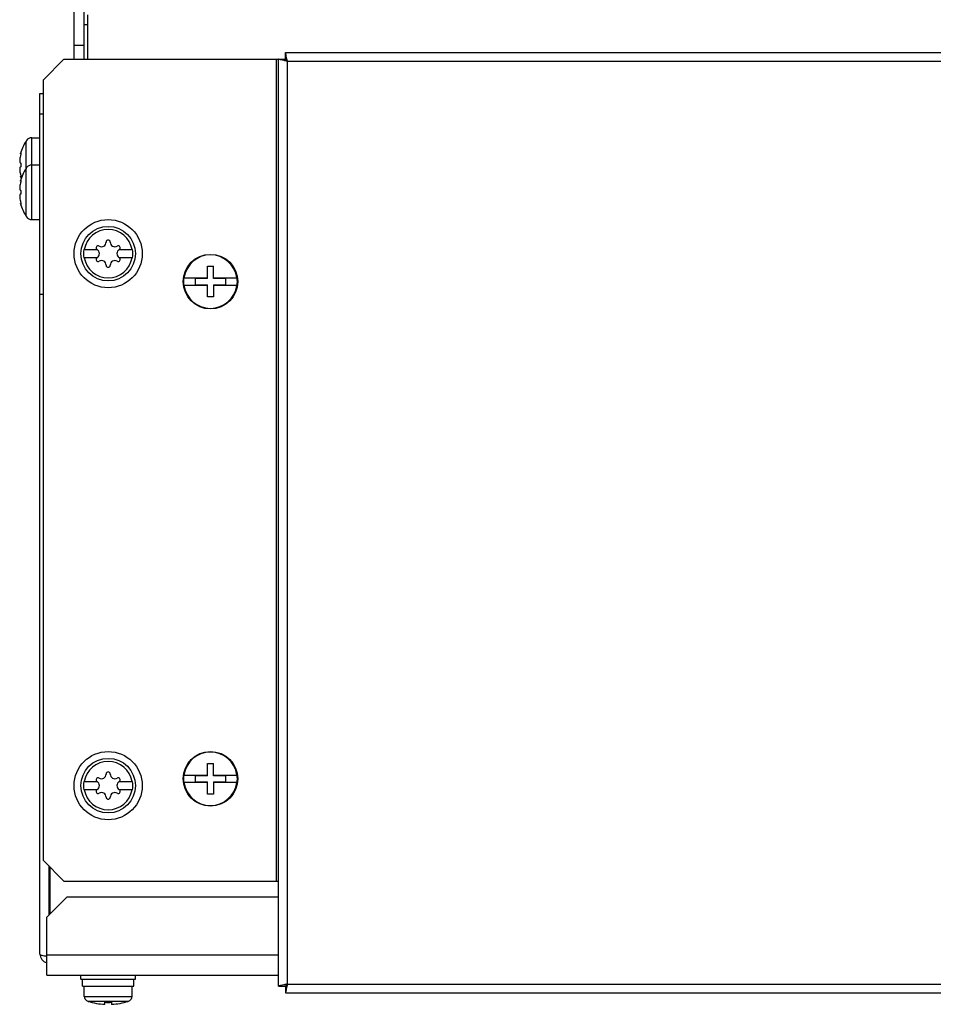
# Model space of a CAD drawing. Header units: millimetres. Extents: x 0 to 1800, y 0 to 1500.
# Tile 17 of 24: x 488 to 622, y 1203 to 1347. Entities that reach past the tile are written whole.
import ezdxf

# ---------------------------------------------------------------- set-up
doc = ezdxf.new("R2010")
doc.units = ezdxf.units.MM
doc.header["$LTSCALE"] = 99
doc.layers.get('0').update_dxf_attribs({"linetype": 'CONTINUOUS'})
for name, color, linetype in [('002_AXIS', 7, 'CONTINUOUS'), ('00_COMPONENTS', 7, 'CONTINUOUS'), ('03_AXES', 7, 'CONTINUOUS')]:
    doc.layers.add(name, color=color, linetype=linetype)

msp = doc.modelspace()

# ---------------------------------------------------------------- linework, layer by layer
at = {"color": 7, "linetype": 'CONTINUOUS'}
for p, q in [((526.73, 1341.64), (526.73, 1342.64)), ((525.73, 1341.64), (526.73, 1341.64)), ((497.16, 1313.74), (499.09, 1313.74)), ((499.09, 1312.54), (497.16, 1312.54)), ((499.1, 1313.73), (499.09, 1313.74)), ((499.09, 1312.54), (499.1, 1312.55)), ((502.37, 1313.74), (502.35, 1313.73)), ((502.35, 1312.55), (502.37, 1312.54)), ((502.37, 1313.74), (504.29, 1313.74)), ((504.29, 1312.54), (502.37, 1312.54)), ((515.28, 1309.49), (515.28, 1311.29)), ((515.28, 1311.29), (516.18, 1311.29)), ((516.18, 1309.49), (516.18, 1311.29)), ((511.82, 1309.59), (515.28, 1309.59)), ((513.48, 1309.49), (513.48, 1308.59)), ((515.28, 1309.49), (513.48, 1309.49)), ((516.18, 1309.59), (519.63, 1309.59)), ((517.98, 1309.49), (516.18, 1309.49)), ((517.98, 1308.59), (517.98, 1309.49)), ((515.28, 1308.49), (511.82, 1308.49)), ((513.48, 1308.59), (515.28, 1308.59)), ((515.28, 1306.79), (515.28, 1308.59)), ((516.18, 1308.59), (516.18, 1306.79)), ((516.18, 1308.59), (517.98, 1308.59)), ((519.63, 1308.49), (516.18, 1308.49)), ((516.18, 1306.79), (515.28, 1306.79)), ((515.28, 1236.59), (515.28, 1238.39)), ((515.28, 1238.39), (516.18, 1238.39)), ((516.18, 1236.59), (516.18, 1238.39)), ((511.82, 1236.69), (515.28, 1236.69)), ((513.48, 1236.59), (513.48, 1235.69)), ((515.28, 1236.59), (513.48, 1236.59)), ((516.18, 1236.69), (519.63, 1236.69)), ((517.98, 1236.59), (516.18, 1236.59)), ((517.98, 1235.69), (517.98, 1236.59)), ((497.16, 1235.74), (499.09, 1235.74)), ((499.09, 1234.54), (497.16, 1234.54)), ((499.1, 1235.73), (499.09, 1235.74)), ((499.09, 1234.54), (499.1, 1234.55)), ((502.37, 1235.74), (502.35, 1235.73)), ((502.35, 1234.55), (502.37, 1234.54)), ((502.37, 1235.74), (504.29, 1235.74)), ((504.29, 1234.54), (502.37, 1234.54)), ((515.28, 1235.59), (511.82, 1235.59)), ((513.48, 1235.69), (515.28, 1235.69)), ((515.28, 1233.89), (515.28, 1235.69)), ((516.18, 1235.69), (516.18, 1233.89)), ((516.18, 1235.69), (517.98, 1235.69)), ((519.63, 1235.59), (516.18, 1235.59)), ((516.18, 1233.89), (515.28, 1233.89)), ((492.23, 1216.34), (492.23, 1223.14)), ((496.73, 1206.74), (496.73, 1207.34)), ((504.73, 1206.74), (504.73, 1207.34)), ((496.73, 1206.74), (504.73, 1206.74)), ((496.98, 1205.74), (496.98, 1206.74)), ((496.98, 1205.74), (504.47, 1205.74)), ((504.47, 1205.74), (504.47, 1206.74)), ((525.73, 1205.74), (526.73, 1205.74)), ((526.73, 1205.74), (526.73, 1204.74)), ((497.23, 1204.24), (497.28, 1204.24)), ((497.28, 1204.18), (497.28, 1204.24)), ((504.18, 1204.18), (504.18, 1204.24)), ((504.18, 1204.24), (504.23, 1204.24)), ((500.23, 1203.07), (500.23, 1203.37)), ((501.22, 1203.37), (501.22, 1203.07))]:
    msp.add_line(p, q, dxfattribs=at)
at = {"color": 3, "linetype": 'CONTINUOUS'}
for p, q in [((526.73, 1342.64), (774.73, 1342.64)), ((494.23, 1341.64), (491.23, 1338.64)), ((494.23, 1341.64), (525.73, 1341.64)), ((525.73, 1205.74), (525.73, 1341.64)), ((526.71, 1341.42), (526.65, 1341.43)), ((526.95, 1341.67), (526.94, 1341.72)), ((491.23, 1224.14), (491.23, 1338.64)), ((491.23, 1224.14), (494.23, 1221.14)), ((494.23, 1221.14), (525.73, 1221.14)), ((491.73, 1215.84), (494.73, 1218.84)), ((494.73, 1218.84), (525.73, 1218.84)), ((491.73, 1207.34), (491.73, 1215.84)), ((491.73, 1207.34), (525.73, 1207.34)), ((526.71, 1205.97), (526.65, 1205.96)), ((526.95, 1205.72), (526.94, 1205.67)), ((526.73, 1204.74), (774.73, 1204.74))]:
    msp.add_line(p, q, dxfattribs=at)
at = {"color": 9, "linetype": 'CONTINUOUS'}
for p, q in [((525.43, 1221.14), (525.43, 1341.64)), ((527.03, 1206.04), (527.03, 1341.34)), ((527.03, 1341.34), (774.43, 1341.34)), ((491.73, 1210.34), (525.73, 1210.34)), ((527.03, 1206.04), (774.43, 1206.04)), ((504.18, 1204.18), (497.28, 1204.18)), ((503.68, 1203.51), (497.78, 1203.51))]:
    msp.add_line(p, q, dxfattribs=at)
at = {"color": 7, "linetype": 'CONTINUOUS'}
for centre in [(500.73, 1313.14), (500.73, 1235.14)]:
    msp.add_circle(centre, 4, dxfattribs=at)
at = {"color": 9, "linetype": 'CONTINUOUS'}
for centre, start, end in [((500.73, 1313.14), 9.7431, 170.2569), ((500.73, 1313.14), 189.7431, 350.2569), ((500.73, 1235.14), 9.7431, 170.2569), ((500.73, 1235.14), 189.7431, 350.2569)]:
    msp.add_arc(centre, 3.55, start, end, dxfattribs=at)
at = {"color": 7, "linetype": 'CONTINUOUS'}
for centre, radius, start, end in [((499.25, 1313.99), 0.3, 60, 236.4427), ((499.75, 1314.84), 0.681, 240, 360), ((500.73, 1314.84), 0.3, 0, 180), ((501.71, 1314.84), 0.681, 180, 300), ((502.2, 1313.99), 0.3, 303.5573, 120), ((500.73, 1313.14), 3.61, 170.4403, 189.5597), ((499.25, 1312.29), 0.3, 123.5573, 300), ((498.76, 1313.14), 0.681, 300, 60), ((502.69, 1313.14), 0.681, 120, 240), ((502.2, 1312.29), 0.3, 240, 56.4427), ((500.73, 1313.14), 3.61, 350.4403, 9.5597), ((515.73, 1309.04), 3.92, 8.0606, 171.9394), ((499.75, 1311.44), 0.681, 0, 120), ((500.73, 1311.44), 0.3, 180, 360), ((501.71, 1311.44), 0.681, 60, 180), ((515.73, 1309.04), 3.94, 171.9805, 188.0195), ((515.73, 1309.04), 3.94, 351.9805, 8.0195), ((515.73, 1309.04), 3.92, 188.0606, 351.9394), ((515.73, 1236.14), 3.92, 8.0606, 171.9394), ((499.25, 1235.99), 0.3, 60, 236.4427), ((499.75, 1236.84), 0.681, 240, 360), ((500.73, 1236.84), 0.3, 0, 180), ((501.71, 1236.84), 0.681, 180, 300), ((502.2, 1235.99), 0.3, 303.5573, 120), ((515.73, 1236.14), 3.94, 171.9805, 188.0195), ((515.73, 1236.14), 3.94, 351.9805, 8.0195), ((500.73, 1235.14), 3.61, 170.4403, 189.5597), ((499.25, 1234.29), 0.3, 123.5573, 300), ((498.76, 1235.14), 0.681, 300, 60), ((502.69, 1235.14), 0.681, 120, 240), ((502.2, 1234.29), 0.3, 240, 56.4427), ((500.73, 1235.14), 3.61, 350.4403, 9.5597), ((515.73, 1236.14), 3.92, 188.0606, 351.9394), ((499.75, 1233.44), 0.681, 0, 120), ((500.73, 1233.44), 0.3, 180, 360), ((501.71, 1233.44), 0.681, 60, 180), ((500.73, 1213.04), 9.98, 252.8084, 267.1576), ((500.73, 1213.04), 9.68, 267.0696, 272.9304), ((500.73, 1213.04), 9.98, 272.8424, 287.1916)]:
    msp.add_arc(centre, radius, start, end, dxfattribs=at)
at = {"color": 3, "linetype": 'CONTINUOUS'}
for points, knots in [([(526.94, 1341.72), (526.91, 1341.84), (526.86, 1342.06), (526.8, 1342.33), (526.76, 1342.48), (526.75, 1342.57), (526.73, 1342.61), (526.73, 1342.64), (526.73, 1342.64)], [0, 0, 0, 0, 0.398623, 0.718911, 0.839036, 0.927476, 0.981576, 1, 1, 1, 1]), ([(526.1, 1341.56), (526.05, 1341.57), (525.96, 1341.59), (525.83, 1341.61), (525.78, 1341.64), (525.73, 1341.64), (525.73, 1341.64)], [0, 0, 0, 0, 0.422433, 0.738461, 0.933447, 1, 1, 1, 1]), ([(526.65, 1341.43), (526.6, 1341.44), (526.42, 1341.48), (526.23, 1341.53), (526.1, 1341.56)], [0, 0, 0, 0, 0.275731, 1, 1, 1, 1]), ([(526.1, 1205.83), (526.05, 1205.82), (525.96, 1205.79), (525.83, 1205.78), (525.78, 1205.75), (525.73, 1205.75), (525.73, 1205.74)], [0, 0, 0, 0, 0.422433, 0.738461, 0.933447, 1, 1, 1, 1]), ([(526.65, 1205.96), (526.6, 1205.95), (526.42, 1205.9), (526.23, 1205.86), (526.1, 1205.83)], [0, 0, 0, 0, 0.275731, 1, 1, 1, 1]), ([(526.94, 1205.67), (526.91, 1205.55), (526.86, 1205.32), (526.8, 1205.06), (526.76, 1204.91), (526.75, 1204.82), (526.73, 1204.78), (526.73, 1204.74), (526.73, 1204.74)], [0, 0, 0, 0, 0.398623, 0.718911, 0.839036, 0.927476, 0.981576, 1, 1, 1, 1])]:
    msp.add_open_spline(points, degree=3, knots=knots, dxfattribs=at)
for points in [[(527.03, 1341.34), (526.92, 1341.37), (526.81, 1341.4), (526.71, 1341.42)], [(527.03, 1341.34), (527, 1341.45), (526.98, 1341.56), (526.95, 1341.67)], [(527.03, 1206.04), (526.92, 1206.02), (526.81, 1205.99), (526.71, 1205.97)], [(527.03, 1206.04), (527, 1205.94), (526.98, 1205.83), (526.95, 1205.72)]]:
    msp.add_open_spline(points, degree=3, dxfattribs=at)
at = {"color": 7, "linetype": 'CONTINUOUS'}
for points, knots in [([(526.82, 1341.55), (526.8, 1341.58), (526.76, 1341.6), (526.74, 1341.64), (526.73, 1341.64)], [0, 0, 0, 0, 0.730381, 1, 1, 1, 1]), ([(526.82, 1341.55), (526.8, 1341.58), (526.78, 1341.61), (526.73, 1341.63), (526.73, 1341.64)], [0, 0, 0, 0, 0.730381, 1, 1, 1, 1]), ([(527.03, 1341.34), (527.01, 1341.36), (526.94, 1341.43), (526.87, 1341.5), (526.82, 1341.55)], [0, 0, 0, 0, 0.28506, 1, 1, 1, 1]), ([(527.03, 1341.34), (527.01, 1341.36), (526.94, 1341.43), (526.87, 1341.5), (526.82, 1341.55)], [0, 0, 0, 0, 0.28506, 1, 1, 1, 1]), ([(526.82, 1205.84), (526.8, 1205.81), (526.78, 1205.78), (526.73, 1205.76), (526.73, 1205.74)], [0, 0, 0, 0, 0.730381, 1, 1, 1, 1]), ([(526.82, 1205.84), (526.8, 1205.81), (526.76, 1205.79), (526.74, 1205.74), (526.73, 1205.74)], [0, 0, 0, 0, 0.730381, 1, 1, 1, 1]), ([(527.03, 1206.04), (527.01, 1206.02), (526.94, 1205.95), (526.87, 1205.89), (526.82, 1205.84)], [0, 0, 0, 0, 0.28506, 1, 1, 1, 1]), ([(527.03, 1206.04), (527.01, 1206.03), (526.94, 1205.96), (526.87, 1205.89), (526.82, 1205.84)], [0, 0, 0, 0, 0.28506, 1, 1, 1, 1]), ([(497.78, 1203.51), (497.71, 1203.53), (497.57, 1203.6), (497.41, 1203.75), (497.3, 1203.95), (497.28, 1204.1), (497.28, 1204.18)], [0, 0, 0, 0, 0.25005, 0.500046, 0.75002, 1, 1, 1, 1]), ([(504.18, 1204.18), (504.18, 1204.1), (504.15, 1203.95), (504.05, 1203.75), (503.88, 1203.6), (503.75, 1203.53), (503.68, 1203.51)], [0, 0, 0, 0, 0.24998, 0.499954, 0.74995, 1, 1, 1, 1])]:
    msp.add_open_spline(points, degree=3, knots=knots, dxfattribs=at)
at = {"layer": '002_AXIS', "color": 7, "linetype": 'CONTINUOUS'}
for p, q in [((497.23, 1204.24), (497.23, 1205.74)), ((504.23, 1204.24), (504.23, 1205.74))]:
    msp.add_line(p, q, dxfattribs=at)
at = {"layer": '002_AXIS', "color": 3, "linetype": 'CONTINUOUS'}
for centre in [(500.73, 1313.14), (500.73, 1235.14)]:
    msp.add_circle(centre, 5, dxfattribs=at)
at = {"layer": '00_COMPONENTS', "color": 3, "linetype": 'CONTINUOUS'}
for p, q in [((495.73, 1341.64), (495.73, 1439.34)), ((497.23, 1346.74), (497.73, 1346.74)), ((490.73, 1210.44), (490.73, 1336.64)), ((491.23, 1307.14), (490.73, 1307.14))]:
    msp.add_line(p, q, dxfattribs=at)
at = {"layer": '00_COMPONENTS', "color": 7, "linetype": 'CONTINUOUS'}
for p, q in [((497.23, 1341.64), (497.23, 1439.34)), ((497.73, 1341.64), (497.73, 1348.14)), ((497.23, 1343.64), (495.73, 1343.64)), ((490.73, 1336.64), (491.23, 1336.64)), ((490.73, 1333.64), (491.23, 1333.64)), ((488.73, 1329.71), (488.68, 1329.64)), ((488.73, 1329.76), (488.73, 1329.71)), ((489.52, 1330.14), (490.73, 1330.14)), ((487.87, 1327.78), (487.93, 1327.78)), ((488.73, 1325.71), (488.68, 1325.64)), ((488.73, 1325.76), (488.73, 1325.71)), ((489.52, 1326.14), (490.73, 1326.14)), ((487.87, 1324.51), (487.93, 1324.51)), ((487.87, 1323.78), (487.93, 1323.78)), ((487.87, 1320.51), (487.93, 1320.51)), ((488.68, 1318.65), (488.73, 1318.58)), ((488.73, 1318.58), (488.73, 1318.53)), ((489.52, 1318.14), (490.73, 1318.14))]:
    msp.add_line(p, q, dxfattribs=at)
at = {"layer": '00_COMPONENTS', "color": 9, "linetype": 'CONTINUOUS'}
for p, q in [((489.52, 1318.14), (489.52, 1330.14)), ((488.68, 1318.65), (488.68, 1329.64)), ((492.03, 1223.34), (492.03, 1216.14))]:
    msp.add_line(p, q, dxfattribs=at)
at = {"layer": '00_COMPONENTS', "color": 7, "linetype": 'CONTINUOUS'}
for centre, radius, start, end in [((489.52, 1329.14), 1, 90, 142.2068), ((494.13, 1326.14), 6.47, 147.3237, 165.3394), ((494.13, 1322.14), 6.47, 147.3237, 165.3394), ((489.52, 1325.14), 1, 90, 142.2068), ((494.13, 1326.14), 6.47, 194.6606, 197.9114), ((494.13, 1322.14), 6.47, 194.6606, 212.6763), ((489.52, 1319.14), 1, 217.7932, 270)]:
    msp.add_arc(centre, radius, start, end, dxfattribs=at)
at = {"layer": '00_COMPONENTS', "color": 3, "linetype": 'CONTINUOUS'}
msp.add_arc((492.03, 1210.44), 1.3, 180, 255.3611, dxfattribs=at)
at = {"layer": '00_COMPONENTS', "color": 7, "linetype": 'CONTINUOUS'}
for points, knots in [([(487.86, 1327.47), (487.83, 1327.36), (487.78, 1327.13), (487.75, 1326.85), (487.76, 1326.65), (487.77, 1326.56), (487.8, 1326.5), (487.81, 1326.47), (487.84, 1326.45), (487.85, 1326.44), (487.86, 1326.44)], [0, 0, 0, 0, 0.323263, 0.645923, 0.779454, 0.882676, 0.921854, 0.953134, 0.978092, 1, 1, 1, 1]), ([(487.93, 1327.79), (487.93, 1327.74), (487.91, 1327.63), (487.88, 1327.52), (487.86, 1327.47)], [0, 0, 0, 0, 0.493625, 1, 1, 1, 1]), ([(487.87, 1327.78), (487.87, 1327.8), (487.88, 1327.83), (487.9, 1327.88), (487.91, 1327.9), (487.93, 1327.92), (487.93, 1327.92)], [0, 0, 0, 0, 0.387715, 0.692844, 0.898382, 1, 1, 1, 1]), ([(487.93, 1327.92), (487.94, 1327.92), (487.94, 1327.91), (487.94, 1327.9), (487.94, 1327.87), (487.94, 1327.84), (487.94, 1327.81), (487.93, 1327.79)], [0, 0, 0, 0, 0.087657, 0.170099, 0.282039, 0.591207, 1, 1, 1, 1]), ([(487.86, 1325.84), (487.85, 1325.84), (487.84, 1325.84), (487.81, 1325.82), (487.8, 1325.79), (487.77, 1325.73), (487.76, 1325.64), (487.75, 1325.44), (487.78, 1325.16), (487.83, 1324.93), (487.86, 1324.82)], [0, 0, 0, 0, 0.021907, 0.046865, 0.078145, 0.117324, 0.220545, 0.354072, 0.676727, 1, 1, 1, 1]), ([(487.86, 1326.44), (487.87, 1326.44), (487.89, 1326.42), (487.91, 1326.39), (487.92, 1326.34), (487.94, 1326.26), (487.94, 1326.14), (487.94, 1326.03), (487.92, 1325.95), (487.91, 1325.9), (487.89, 1325.86), (487.87, 1325.84), (487.86, 1325.84)], [0, 0, 0, 0, 0.058632, 0.105837, 0.165929, 0.319288, 0.5, 0.680713, 0.834071, 0.894164, 0.941368, 1, 1, 1, 1]), ([(487.86, 1324.82), (487.88, 1324.77), (487.91, 1324.66), (487.93, 1324.55), (487.93, 1324.5)], [0, 0, 0, 0, 0.506375, 1, 1, 1, 1]), ([(487.93, 1324.37), (487.93, 1324.37), (487.91, 1324.39), (487.9, 1324.41), (487.88, 1324.46), (487.87, 1324.49), (487.87, 1324.51)], [0, 0, 0, 0, 0.101618, 0.307155, 0.612285, 1, 1, 1, 1]), ([(487.87, 1323.78), (487.87, 1323.8), (487.88, 1323.83), (487.9, 1323.88), (487.91, 1323.9), (487.93, 1323.92), (487.93, 1323.92)], [0, 0, 0, 0, 0.387715, 0.692844, 0.898382, 1, 1, 1, 1]), ([(487.93, 1324.5), (487.94, 1324.48), (487.94, 1324.45), (487.94, 1324.42), (487.94, 1324.39), (487.94, 1324.38), (487.94, 1324.37), (487.93, 1324.37)], [0, 0, 0, 0, 0.408793, 0.717961, 0.8299, 0.912343, 1, 1, 1, 1]), ([(487.93, 1323.92), (487.94, 1323.92), (487.94, 1323.91), (487.94, 1323.9), (487.94, 1323.87), (487.94, 1323.84), (487.94, 1323.81), (487.93, 1323.79)], [0, 0, 0, 0, 0.087657, 0.170099, 0.282039, 0.591207, 1, 1, 1, 1]), ([(487.86, 1323.47), (487.83, 1323.36), (487.78, 1323.13), (487.75, 1322.85), (487.76, 1322.65), (487.77, 1322.56), (487.8, 1322.5), (487.81, 1322.47), (487.84, 1322.45), (487.85, 1322.44), (487.86, 1322.44)], [0, 0, 0, 0, 0.323263, 0.645923, 0.779454, 0.882676, 0.921854, 0.953134, 0.978092, 1, 1, 1, 1]), ([(487.93, 1323.79), (487.93, 1323.74), (487.91, 1323.63), (487.88, 1323.52), (487.86, 1323.47)], [0, 0, 0, 0, 0.493625, 1, 1, 1, 1]), ([(487.86, 1322.44), (487.87, 1322.44), (487.89, 1322.42), (487.91, 1322.39), (487.92, 1322.34), (487.94, 1322.26), (487.94, 1322.14), (487.94, 1322.03), (487.92, 1321.95), (487.91, 1321.9), (487.89, 1321.86), (487.87, 1321.84), (487.86, 1321.84)], [0, 0, 0, 0, 0.058632, 0.105837, 0.165929, 0.319288, 0.5, 0.680713, 0.834071, 0.894164, 0.941368, 1, 1, 1, 1]), ([(487.86, 1321.84), (487.85, 1321.84), (487.84, 1321.84), (487.81, 1321.82), (487.8, 1321.79), (487.77, 1321.73), (487.76, 1321.64), (487.75, 1321.44), (487.78, 1321.16), (487.83, 1320.93), (487.86, 1320.82)], [0, 0, 0, 0, 0.021907, 0.046865, 0.078145, 0.117324, 0.220545, 0.354072, 0.676727, 1, 1, 1, 1]), ([(487.86, 1320.82), (487.88, 1320.77), (487.91, 1320.66), (487.93, 1320.55), (487.93, 1320.5)], [0, 0, 0, 0, 0.506375, 1, 1, 1, 1]), ([(487.93, 1320.37), (487.93, 1320.37), (487.91, 1320.39), (487.9, 1320.41), (487.88, 1320.46), (487.87, 1320.49), (487.87, 1320.51)], [0, 0, 0, 0, 0.101618, 0.307155, 0.612285, 1, 1, 1, 1]), ([(487.93, 1320.5), (487.94, 1320.48), (487.94, 1320.45), (487.94, 1320.42), (487.94, 1320.39), (487.94, 1320.38), (487.94, 1320.37), (487.93, 1320.37)], [0, 0, 0, 0, 0.408793, 0.717961, 0.8299, 0.912343, 1, 1, 1, 1])]:
    msp.add_open_spline(points, degree=3, knots=knots, dxfattribs=at)
at = {"layer": '00_COMPONENTS', "color": 3, "linetype": 'CONTINUOUS'}
msp.add_open_spline([(490.73, 1210.44), (490.73, 1210.41), (490.82, 1210.32), (491.14, 1210.21), (491.45, 1210.17), (491.69, 1210.16)], degree=3, knots=[0, 0, 0, 0, 0.112926, 0.319765, 1, 1, 1, 1], dxfattribs=at)
at = {"layer": '03_AXES', "color": 7, "linetype": 'CONTINUOUS'}
for centre in [(515.73, 1309.04), (515.73, 1236.14)]:
    msp.add_circle(centre, 4, dxfattribs=at)

doc.saveas('drawing.dxf')
